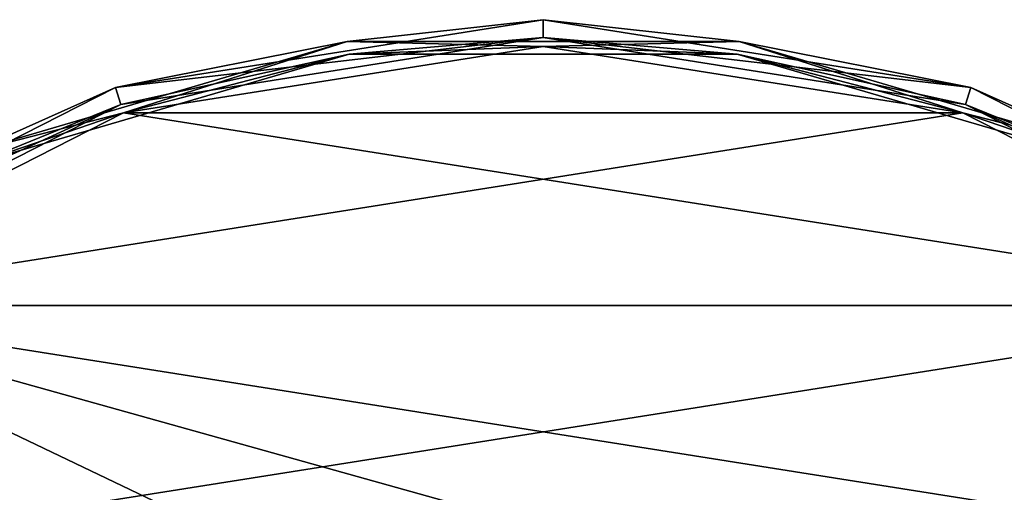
# Model space of a CAD drawing. Header units: millimetres. Extents: x -78 to 78, y -78 to 168.
# Tile 17 of 32: x -29 to 26, y 51 to 78. Entities that reach past the tile are written whole.
import ezdxf

# ---------------------------------------------------------------- set-up
doc = ezdxf.new("R2010")
doc.units = ezdxf.units.MM
doc.header["$LTSCALE"] = 65.185185
for name, color, linetype in [('60', 7, 'CONTINUOUS'), ('62', 7, 'CONTINUOUS'), ('64', 7, 'CONTINUOUS'), ('65', 7, 'CONTINUOUS'), ('66', 7, 'CONTINUOUS'), ('68', 7, 'CONTINUOUS'), ('69', 7, 'CONTINUOUS')]:
    doc.layers.add(name, color=color, linetype=linetype)

msp = doc.modelspace()

# ---------------------------------------------------------------- linework, layer by layer
at = {"layer": '60', "linetype": 'CONTINUOUS'}
for points in [[(-23.949, 73.707), (0, 77.5), (0, 76.5), (-23.949, 73.707)], [(0, 77.5), (23.949, 73.707), (0, 76.5), (0, 77.5)], [(-23.64, 72.756), (-23.949, 73.707), (0, 76.5), (-23.64, 72.756)], [(0, 76.5), (23.949, 73.707), (23.64, 72.756), (0, 76.5)], [(-45.553, 62.699), (-23.949, 73.707), (-23.64, 72.756), (-45.553, 62.699)], [(23.949, 73.707), (45.553, 62.699), (23.64, 72.756), (23.949, 73.707)], [(-44.966, 61.89), (-45.553, 62.699), (-23.64, 72.756), (-44.966, 61.89)], [(23.64, 72.756), (45.553, 62.699), (44.966, 61.89), (23.64, 72.756)]]:
    msp.add_3dface(points, dxfattribs=at)
at = {"layer": '62', "linetype": 'CONTINUOUS'}
for points in [[(-23.64, 72.756), (0, 76.5), (-23.64, 72.756, 5.5), (-23.64, 72.756)], [(-23.64, 72.756, 5.5), (0, 76.5), (0, 76.5, 5.5), (-23.64, 72.756, 5.5)], [(0, 76.5), (23.64, 72.756), (0, 76.5, 5.5), (0, 76.5)], [(0, 76.5, 5.5), (23.64, 72.756), (23.64, 72.756, 5.5), (0, 76.5, 5.5)], [(-44.966, 61.89), (-23.64, 72.756), (-44.966, 61.89, 5.5), (-44.966, 61.89)], [(-44.966, 61.89, 5.5), (-23.64, 72.756), (-23.64, 72.756, 5.5), (-44.966, 61.89, 5.5)], [(23.64, 72.756), (44.966, 61.89), (23.64, 72.756, 5.5), (23.64, 72.756)], [(23.64, 72.756, 5.5), (44.966, 61.89), (44.966, 61.89, 5.5), (23.64, 72.756, 5.5)]]:
    msp.add_3dface(points, dxfattribs=at)
at = {"layer": '64', "linetype": 'CONTINUOUS'}
for points in [[(0, 77.5), (-23.949, 73.707), (0, 77.5, 5.5), (0, 77.5)], [(0, 77.5, 5.5), (-23.949, 73.707), (-23.949, 73.707, 5.5), (0, 77.5, 5.5)], [(23.949, 73.707), (0, 77.5), (23.949, 73.707, 5.5), (23.949, 73.707)], [(23.949, 73.707, 5.5), (0, 77.5), (0, 77.5, 5.5), (23.949, 73.707, 5.5)], [(-23.949, 73.707), (-45.553, 62.699), (-23.949, 73.707, 5.5), (-23.949, 73.707)], [(-23.949, 73.707, 5.5), (-45.553, 62.699), (-45.553, 62.699, 5.5), (-23.949, 73.707, 5.5)], [(45.553, 62.699), (23.949, 73.707), (45.553, 62.699, 5.5), (45.553, 62.699)], [(45.553, 62.699, 5.5), (23.949, 73.707), (23.949, 73.707, 5.5), (45.553, 62.699, 5.5)]]:
    msp.add_3dface(points, dxfattribs=at)
at = {"layer": '65', "linetype": 'CONTINUOUS'}
for points in [[(0, 76, 6), (23.486, 72.28, 6), (-23.486, 72.28, 6), (0, 76, 6)], [(-23.486, 72.28, 6), (44.673, 61.484, 6), (-44.673, 61.484, 6), (-23.486, 72.28, 6)], [(23.486, 72.28, 6), (44.673, 61.484, 6), (-23.486, 72.28, 6), (23.486, 72.28, 6)], [(-61.487, 44.669, 6), (-44.673, 61.484, 6), (-12.583, 46.128, 6), (-61.487, 44.669, 6)], [(44.673, 61.484, 6), (61.487, 44.669, 6), (-44.673, 61.484, 6), (44.673, 61.484, 6)], [(-44.673, 61.484, 6), (61.487, 44.669, 6), (0, 49, 6), (-44.673, 61.484, 6)], [(-44.673, 61.484, 6), (0, 49, 6), (-12.583, 46.128, 6), (-44.673, 61.484, 6)]]:
    msp.add_3dface(points, dxfattribs=at)
at = {"layer": '66', "linetype": 'CONTINUOUS'}
for points in [[(-23.64, 72.756, 5.5), (0, 76.5, 5.5), (-10.866, 75.576, 5.854), (-23.64, 72.756, 5.5)], [(-10.866, 75.576, 5.854), (0, 76.5, 5.5), (10.866, 75.576, 5.854), (-10.866, 75.576, 5.854)], [(0, 76.5, 5.5), (23.64, 72.756, 5.5), (10.866, 75.576, 5.854), (0, 76.5, 5.5)], [(-31.718, 69.454, 5.854), (-23.64, 72.756, 5.5), (-10.866, 75.576, 5.854), (-31.718, 69.454, 5.854)], [(-23.486, 72.28, 6), (-31.718, 69.454, 5.854), (-10.866, 75.576, 5.854), (-23.486, 72.28, 6)], [(0, 76, 6), (-23.486, 72.28, 6), (-10.866, 75.576, 5.854), (0, 76, 6)], [(0, 76, 6), (-10.866, 75.576, 5.854), (10.866, 75.576, 5.854), (0, 76, 6)], [(23.486, 72.28, 6), (0, 76, 6), (10.866, 75.576, 5.854), (23.486, 72.28, 6)], [(10.866, 75.576, 5.854), (23.64, 72.756, 5.5), (31.718, 69.454, 5.854), (10.866, 75.576, 5.854)], [(23.486, 72.28, 6), (10.866, 75.576, 5.854), (31.718, 69.454, 5.854), (23.486, 72.28, 6)], [(-44.966, 61.89, 5.5), (-23.64, 72.756, 5.5), (-31.718, 69.454, 5.854), (-44.966, 61.89, 5.5)], [(-23.486, 72.28, 6), (-44.673, 61.484, 6), (-31.718, 69.454, 5.854), (-23.486, 72.28, 6)], [(44.673, 61.484, 6), (23.486, 72.28, 6), (31.718, 69.454, 5.854), (44.673, 61.484, 6)], [(23.64, 72.756, 5.5), (44.966, 61.89, 5.5), (31.718, 69.454, 5.854), (23.64, 72.756, 5.5)]]:
    msp.add_3dface(points, dxfattribs=at)
at = {"layer": '68', "linetype": 'CONTINUOUS'}
for points in [[(0, 76, 7), (-23.486, 72.28, 7), (23.486, 72.28, 7), (0, 76, 7)], [(-23.486, 72.28, 7), (-44.673, 61.484, 7), (23.486, 72.28, 7), (-23.486, 72.28, 7)], [(23.486, 72.28, 7), (-44.673, 61.484, 7), (44.673, 61.484, 7), (23.486, 72.28, 7)], [(-44.673, 61.484, 7), (-61.487, 44.669, 7), (44.673, 61.484, 7), (-44.673, 61.484, 7)], [(44.673, 61.484, 7), (-61.487, 44.669, 7), (61.487, 44.669, 7), (44.673, 61.484, 7)]]:
    msp.add_3dface(points, dxfattribs=at)
at = {"layer": '69', "linetype": 'CONTINUOUS'}
for points in [[(0, 77.5, 5.5), (-23.949, 73.707, 5.5), (-10.967, 76.276, 6.561), (0, 77.5, 5.5)], [(10.967, 76.276, 6.561), (0, 77.5, 5.5), (-10.967, 76.276, 6.561), (10.967, 76.276, 6.561)], [(23.949, 73.707, 5.5), (0, 77.5, 5.5), (10.967, 76.276, 6.561), (23.949, 73.707, 5.5)], [(-10.967, 76.276, 6.561), (-23.949, 73.707, 5.5), (-32.012, 70.097, 6.561), (-10.967, 76.276, 6.561)], [(-23.486, 72.28, 7), (-10.967, 76.276, 6.561), (-32.012, 70.097, 6.561), (-23.486, 72.28, 7)], [(-23.486, 72.28, 7), (0, 76, 7), (-10.967, 76.276, 6.561), (-23.486, 72.28, 7)], [(0, 76, 7), (10.967, 76.276, 6.561), (-10.967, 76.276, 6.561), (0, 76, 7)], [(0, 76, 7), (23.486, 72.28, 7), (10.967, 76.276, 6.561), (0, 76, 7)], [(32.012, 70.097, 6.561), (23.949, 73.707, 5.5), (10.967, 76.276, 6.561), (32.012, 70.097, 6.561)], [(23.486, 72.28, 7), (32.012, 70.097, 6.561), (10.967, 76.276, 6.561), (23.486, 72.28, 7)], [(-23.949, 73.707, 5.5), (-45.553, 62.699, 5.5), (-32.012, 70.097, 6.561), (-23.949, 73.707, 5.5)], [(45.553, 62.699, 5.5), (23.949, 73.707, 5.5), (32.012, 70.097, 6.561), (45.553, 62.699, 5.5)], [(-44.673, 61.484, 7), (-23.486, 72.28, 7), (-32.012, 70.097, 6.561), (-44.673, 61.484, 7)], [(23.486, 72.28, 7), (44.673, 61.484, 7), (32.012, 70.097, 6.561), (23.486, 72.28, 7)]]:
    msp.add_3dface(points, dxfattribs=at)

doc.saveas('drawing.dxf')
